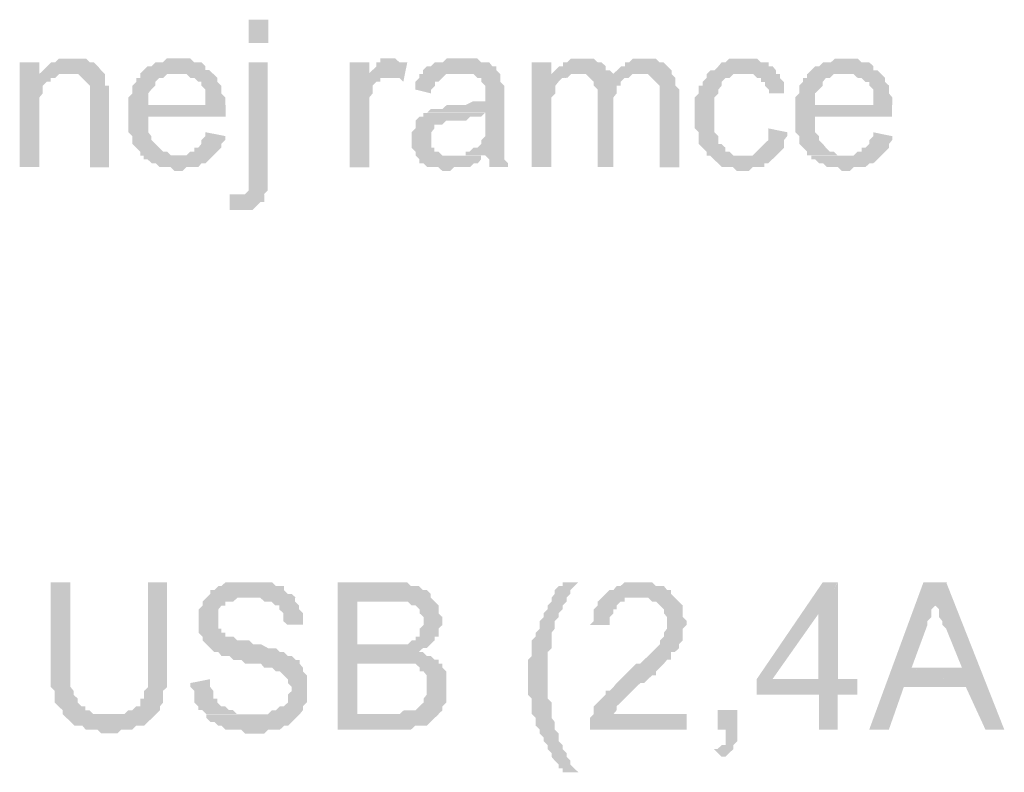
# Model space of a CAD drawing. Header units: millimetres. Extents: x -523 to 1404227, y -783705 to 1038705.
# Tile 215 of 256: x 416773 to 417848, y 243743 to 244564. Entities that reach past the tile are written whole.
import ezdxf

# ---------------------------------------------------------------- set-up
doc = ezdxf.new("R2010")
doc.units = ezdxf.units.MM
doc.linetypes.add('ACAD_ISO08W100', pattern=[36, 24, -3, 6, -3])
doc.layers.add('!!ELEKTRYKA', color=7, linetype='Continuous')

msp = doc.modelspace()

# ---------------------------------------------------------------- hatches: boundary and pattern name
at = {"layer": '!!ELEKTRYKA', "linetype": 'ACAD_ISO08W100'}
for points in [[(416828.01, 244521.93), (416828.01, 244521.93), (416823.69, 244521.93), (416819.37, 244521.93), (416815.92, 244521.93), (416811.6, 244517.7), (416807.28, 244517.7), (416802.96, 244513.47), (416802.96, 244513.47), (416798.64, 244509.23), (416794.32, 244505), (416823.69, 244505), (416828.01, 244505), (416832.33, 244505), (416836.65, 244505), (416840.97, 244500.77), (416840.97, 244500.77), (416845.28, 244496.54), (416849.6, 244492.3), (416849.6, 244492.3), (416849.6, 244487.99), (416849.6, 244483.75), (416849.6, 244479.52), (416849.6, 244475.29), (416849.6, 244403.34), (416870.33, 244403.34), (416870.33, 244475.29), (416870.33, 244475.29), (416870.33, 244483.75), (416870.33, 244487.99), (416870.33, 244492.3), (416866.02, 244492.3), (416866.02, 244496.54), (416866.02, 244500.77), (416866.02, 244505), (416861.7, 244509.23), (416861.7, 244509.23), (416858.24, 244513.47), (416853.92, 244517.7), (416849.6, 244517.7), (416849.6, 244517.7), (416845.28, 244521.93), (416840.97, 244521.93), (416832.33, 244521.93)], [(416946.33, 244521.97), (416942.02, 244521.97), (416937.7, 244521.97), (416933.39, 244521.97), (416929.07, 244517.74), (416925.62, 244517.74), (416921.3, 244517.74), (416916.99, 244513.51), (416912.67, 244513.51), (416908.36, 244509.28), (416904.04, 244505.05), (416946.33, 244505.05), (416946.33, 244505.05), (416950.65, 244505.05), (416954.96, 244505.05), (416959.28, 244500.82), (416963.59, 244500.82), (416967.91, 244496.51), (416971.36, 244496.51), (416971.36, 244492.28), (416971.36, 244492.28), (416975.68, 244488.05), (416975.68, 244483.82), (416975.68, 244479.59), (416975.68, 244471.13), (416912.67, 244471.13), (416997.25, 244471.13), (416997.25, 244475.36), (416997.25, 244479.59), (416992.94, 244483.82), (416992.94, 244488.05), (416992.94, 244492.28), (416988.62, 244496.51), (416988.62, 244500.82), (416984.31, 244505.05), (416984.31, 244505.05), (416979.99, 244509.28), (416975.68, 244509.28), (416975.68, 244513.51), (416971.36, 244517.74), (416967.91, 244517.74), (416963.59, 244517.74), (416959.28, 244521.97), (416954.96, 244521.97), (416950.65, 244521.97)], [(417178.82, 244521.95), (417175.38, 244521.95), (417171.07, 244521.95), (417166.76, 244521.95), (417166.76, 244517.73), (417162.45, 244517.73), (417162.45, 244513.51), (417158.15, 244509.28), (417153.84, 244504.98), (417153.84, 244500.76), (417175.38, 244500.76), (417178.82, 244500.76), (417183.13, 244500.76), (417187.44, 244500.76), (417191.75, 244496.53), (417196.06, 244517.73), (417191.75, 244517.73), (417187.44, 244517.73), (417183.13, 244521.95), (417183.13, 244521.95)], [(417255.38, 244521.95), (417255.38, 244521.95), (417251.08, 244521.95), (417246.77, 244521.95), (417242.46, 244521.95), (417239.02, 244521.95), (417234.71, 244517.73), (417230.41, 244517.73), (417226.1, 244517.73), (417221.79, 244513.43), (417217.49, 244513.43), (417213.18, 244509.21), (417213.18, 244504.99), (417251.08, 244504.99), (417255.38, 244504.99), (417259.69, 244504.99), (417263.99, 244504.99), (417268.3, 244504.99), (417272.61, 244500.77), (417276.91, 244500.77), (417276.91, 244496.55), (417276.91, 244496.55), (417281.22, 244492.33), (417281.22, 244488.02), (417281.22, 244483.8), (417281.22, 244483.8), (417281.22, 244475.36), (417281.22, 244475.36), (417276.91, 244475.36), (417272.61, 244475.36), (417272.61, 244475.36), (417268.3, 244475.36), (417259.69, 244471.14), (417255.38, 244471.14), (417251.08, 244471.14), (417246.77, 244471.14), (417239.02, 244471.14), (417234.71, 244466.92), (417230.41, 244466.92), (417230.41, 244466.92), (417226.1, 244466.92), (417221.79, 244466.92), (417217.49, 244462.7), (417281.22, 244462.7), (417281.22, 244454.18), (417281.22, 244449.96), (417281.22, 244445.74), (417281.22, 244441.52), (417281.22, 244437.3), (417276.91, 244432.99), (417276.91, 244432.99), (417276.91, 244428.77), (417272.61, 244424.55), (417268.3, 244424.55), (417263.99, 244420.33), (417259.69, 244420.33), (417259.69, 244416.11), (417281.22, 244416.11), (417281.22, 244416.11), (417285.52, 244411.89), (417285.52, 244407.59), (417285.52, 244403.37), (417306.19, 244403.37), (417306.19, 244403.37), (417306.19, 244407.59), (417301.89, 244411.89), (417301.89, 244416.11), (417301.89, 244420.33), (417301.89, 244420.33), (417301.89, 244424.55), (417301.89, 244428.77), (417301.89, 244432.99), (417301.89, 244437.3), (417301.89, 244445.74), (417301.89, 244449.96), (417301.89, 244479.58), (417301.89, 244479.58), (417301.89, 244483.8), (417301.89, 244488.02), (417301.89, 244492.33), (417297.58, 244496.55), (417297.58, 244496.55), (417297.58, 244500.77), (417297.58, 244504.99), (417293.27, 244509.21), (417293.27, 244513.43), (417288.97, 244513.43), (417285.52, 244517.73), (417281.22, 244517.73), (417276.91, 244517.73), (417272.61, 244521.95), (417268.3, 244521.95), (417263.99, 244521.95), (417259.69, 244521.95)], [(417386.82, 244521.87), (417382.51, 244521.87), (417379.07, 244521.87), (417374.77, 244521.87), (417370.47, 244517.65), (417366.17, 244517.65), (417366.17, 244513.44), (417361.87, 244513.44), (417357.56, 244509.14), (417353.26, 244504.92), (417382.51, 244504.92), (417382.51, 244504.92), (417386.82, 244504.92), (417391.12, 244504.92), (417395.42, 244500.7), (417421.23, 244500.7), (417421.23, 244504.92), (417416.93, 244509.14), (417412.63, 244509.14), (417412.63, 244513.44), (417408.33, 244517.65), (417408.33, 244517.65), (417404.02, 244517.65), (417399.72, 244521.87), (417395.42, 244521.87), (417391.12, 244521.87)], [(417454.43, 244521.91), (417450.13, 244521.91), (417446.69, 244521.91), (417442.39, 244521.91), (417438.09, 244517.7), (417433.79, 244517.7), (417433.79, 244513.4), (417429.49, 244513.4), (417425.19, 244509.18), (417420.89, 244504.97), (417450.13, 244504.97), (417454.43, 244504.97), (417458.72, 244504.97), (417463.02, 244500.76), (417463.02, 244500.76), (417467.32, 244496.46), (417471.62, 244492.24), (417471.62, 244492.24), (417471.62, 244488.03), (417471.62, 244483.82), (417471.62, 244475.3), (417471.62, 244403.33), (417493.12, 244403.33), (417493.12, 244483.82), (417493.12, 244483.82), (417493.12, 244488.03), (417488.82, 244492.24), (417488.82, 244500.76), (417488.82, 244500.76), (417484.52, 244504.97), (417484.52, 244509.18), (417480.22, 244513.4), (417480.22, 244513.4), (417475.92, 244517.7), (417471.62, 244517.7), (417467.32, 244521.91), (417463.02, 244521.91), (417458.72, 244521.91)], [(417564.91, 244521.86), (417560.61, 244521.86), (417556.31, 244521.86), (417552.01, 244521.86), (417547.72, 244521.86), (417543.42, 244517.65), (417539.12, 244517.65), (417535.69, 244513.44), (417535.69, 244513.44), (417531.39, 244509.14), (417527.09, 244509.14), (417522.8, 244504.93), (417522.8, 244500.72), (417518.5, 244496.51), (417518.5, 244492.21), (417514.2, 244492.21), (417514.2, 244488), (417514.2, 244483.79), (417509.9, 244479.58), (417509.9, 244475.29), (417509.9, 244471.07), (417509.9, 244466.86), (417509.9, 244462.57), (417509.9, 244454.14), (417509.9, 244449.93), (417509.9, 244445.64), (417514.2, 244441.43), (417514.2, 244437.21), (417514.2, 244433), (417514.2, 244428.71), (417518.5, 244424.5), (417518.5, 244424.5), (417522.8, 244420.28), (417522.8, 244416.07), (417560.61, 244416.07), (417560.61, 244416.07), (417556.31, 244416.07), (417552.01, 244416.07), (417547.72, 244420.28), (417543.42, 244420.28), (417543.42, 244424.5), (417539.12, 244428.71), (417539.12, 244428.71), (417535.69, 244428.71), (417535.69, 244433), (417535.69, 244437.21), (417531.39, 244441.43), (417531.39, 244445.64), (417531.39, 244449.93), (417531.39, 244454.14), (417531.39, 244462.57), (417531.39, 244462.57), (417531.39, 244466.86), (417531.39, 244471.07), (417531.39, 244475.29), (417531.39, 244479.58), (417535.69, 244483.79), (417535.69, 244488), (417539.12, 244492.21), (417539.12, 244496.51), (417539.12, 244496.51), (417543.42, 244500.72), (417547.72, 244500.72), (417552.01, 244504.93), (417556.31, 244504.93), (417560.61, 244504.93), (417564.91, 244504.93), (417598.42, 244504.93), (417598.42, 244509.14), (417594.98, 244513.44), (417590.69, 244513.44), (417590.69, 244517.65), (417586.39, 244517.65), (417582.09, 244517.65), (417577.8, 244521.86), (417573.5, 244521.86), (417569.2, 244521.86)], [(417674.81, 244521.85), (417670.51, 244521.85), (417666.22, 244521.85), (417662.79, 244521.85), (417658.49, 244517.64), (417654.2, 244517.64), (417649.91, 244517.64), (417645.61, 244513.43), (417641.32, 244513.43), (417637.03, 244509.14), (417632.73, 244504.93), (417674.81, 244504.93), (417674.81, 244504.93), (417679.1, 244504.93), (417683.39, 244504.93), (417687.69, 244500.73), (417691.98, 244500.73), (417696.27, 244496.43), (417700.57, 244496.43), (417700.57, 244492.23), (417700.57, 244492.23), (417704.86, 244488.02), (417704.86, 244483.72), (417704.86, 244479.52), (417704.86, 244471.1), (417641.32, 244471.1), (417725.47, 244471.1), (417725.47, 244475.31), (417725.47, 244479.52), (417722.03, 244483.72), (417722.03, 244488.02), (417722.03, 244492.23), (417717.74, 244496.43), (417717.74, 244500.73), (417713.45, 244504.93), (417713.45, 244504.93), (417709.15, 244509.14), (417704.86, 244509.14), (417704.86, 244513.43), (417700.57, 244517.64), (417696.27, 244517.64), (417691.98, 244517.64), (417687.69, 244521.85), (417683.39, 244521.85), (417679.1, 244521.85)], [(416794.53, 244517.66), (416772.93, 244517.66), (416772.93, 244403.36), (416794.53, 244403.36), (416794.53, 244466.86), (416794.53, 244471.09), (416794.53, 244475.33), (416794.53, 244479.56), (416797.98, 244483.79), (416797.98, 244488.03), (416797.98, 244492.26), (416802.3, 244496.49), (416802.3, 244496.49), (416806.62, 244496.49), (416806.62, 244500.73), (416810.94, 244500.73), (416794.53, 244500.73)], [(417043.77, 244517.65), (417023.07, 244517.65), (417023.07, 244399.15), (417023.07, 244394.93), (417023.07, 244386.39), (417023.07, 244382.16), (417023.07, 244377.94), (417023.07, 244377.94), (417023.07, 244377.94), (417018.76, 244373.71), (417014.45, 244373.71), (417039.46, 244373.71), (417043.77, 244377.94), (417043.77, 244382.16), (417043.77, 244386.39), (417043.77, 244390.7), (417043.77, 244399.15)], [(417154.68, 244517.6), (417133.14, 244517.6), (417133.14, 244403.34), (417154.68, 244403.34), (417154.68, 244462.63), (417154.68, 244466.85), (417154.68, 244471.07), (417154.68, 244475.29), (417154.68, 244479.51), (417158.13, 244483.74), (417158.13, 244488.05), (417158.13, 244488.05), (417158.13, 244492.27), (417162.43, 244496.49), (417166.74, 244496.49), (417166.74, 244500.71), (417171.05, 244500.71), (417175.36, 244500.71), (417154.68, 244500.71)], [(417353.38, 244517.64), (417331.87, 244517.64), (417331.87, 244403.37), (417353.38, 244403.37), (417353.38, 244462.65), (417353.38, 244466.87), (417353.38, 244471.09), (417353.38, 244475.3), (417353.38, 244479.6), (417357.69, 244483.82), (417357.69, 244488.04), (417357.69, 244492.25), (417361.13, 244496.47), (417361.13, 244496.47), (417365.43, 244500.77), (417369.73, 244500.77), (417353.38, 244504.99)], [(416794.32, 244505), (416794.32, 244500.77), (416811.6, 244500.77), (416815.92, 244505), (416819.37, 244505), (416823.69, 244505)], [(416904.57, 244504.98), (416904.57, 244504.98), (416904.57, 244500.75), (416900.25, 244500.75), (416900.25, 244496.52), (416895.93, 244492.3), (416895.93, 244488.07), (416895.93, 244483.84), (416891.62, 244479.61), (416891.62, 244475.38), (416891.62, 244471.15), (416891.62, 244466.83), (416891.62, 244458.37), (416891.62, 244454.14), (416891.62, 244449.91), (416891.62, 244445.68), (416891.62, 244441.45), (416895.93, 244437.22), (416895.93, 244432.99), (416895.93, 244428.77), (416900.25, 244424.54), (416900.25, 244424.54), (416904.57, 244420.31), (416904.57, 244416.08), (416946.86, 244416.08), (416946.86, 244416.08), (416942.55, 244416.08), (416938.23, 244416.08), (416933.91, 244420.31), (416929.6, 244420.31), (416925.28, 244424.54), (416920.97, 244428.77), (416920.97, 244428.77), (416920.97, 244428.77), (416916.65, 244432.99), (416916.65, 244437.22), (416913.2, 244441.45), (416913.2, 244445.68), (416913.2, 244449.91), (416913.2, 244458.37), (416997.79, 244458.37), (416997.79, 244458.37), (416997.79, 244462.6), (416997.79, 244466.83), (416997.79, 244471.15), (416913.2, 244471.15), (416913.2, 244471.15), (416913.2, 244479.61), (416913.2, 244483.84), (416916.65, 244488.07), (416916.65, 244488.07), (416920.97, 244492.3), (416920.97, 244496.52), (416925.28, 244500.75), (416929.6, 244500.75), (416933.91, 244504.98), (416938.23, 244504.98), (416942.55, 244504.98), (416946.86, 244504.98)], [(417213.51, 244505.01), (417209.21, 244505.01), (417209.21, 244500.7), (417204.9, 244496.48), (417204.9, 244492.26), (417204.9, 244488.04), (417222.13, 244483.82), (417222.13, 244488.04), (417226.43, 244492.26), (417226.43, 244496.48), (417229.88, 244496.48), (417234.18, 244500.7), (417234.18, 244500.7), (417238.49, 244505.01), (417242.8, 244505.01), (417247.1, 244505.01), (417251.41, 244505.01)], [(417353.26, 244504.92), (417353.26, 244504.92), (417370.47, 244500.7), (417374.77, 244504.92), (417379.07, 244504.92), (417382.51, 244504.92)], [(417421.16, 244504.97), (417421.16, 244500.75), (417395.36, 244500.75), (417399.66, 244496.54), (417399.66, 244496.54), (417399.66, 244492.24), (417403.96, 244488.02), (417403.96, 244483.81), (417403.96, 244479.59), (417403.96, 244403.39), (417421.16, 244403.39), (417421.16, 244471.08), (417421.16, 244471.08), (417421.16, 244479.59), (417424.6, 244483.81), (417424.6, 244488.02), (417424.6, 244492.24), (417428.9, 244492.24), (417428.9, 244496.54), (417428.9, 244496.54), (417433.2, 244500.75), (417437.5, 244500.75), (417441.8, 244504.97), (417446.1, 244504.97), (417450.4, 244504.97)], [(417598.61, 244504.91), (417565.11, 244504.91), (417565.11, 244504.91), (417569.4, 244504.91), (417573.7, 244504.91), (417577.99, 244500.7), (417582.29, 244500.7), (417582.29, 244496.41), (417586.58, 244496.41), (417586.58, 244492.2), (417590.88, 244487.99), (417590.88, 244483.78), (417607.2, 244483.78), (417607.2, 244487.99), (417607.2, 244492.2), (417607.2, 244496.41), (417602.91, 244500.7), (417602.91, 244504.91)], [(417632.5, 244504.99), (417632.5, 244504.99), (417632.5, 244500.78), (417628.21, 244500.78), (417628.21, 244496.49), (417623.92, 244492.28), (417623.92, 244488.07), (417623.92, 244483.86), (417619.62, 244479.57), (417619.62, 244475.36), (417619.62, 244471.16), (417619.62, 244466.86), (417619.62, 244458.45), (417619.62, 244454.15), (417619.62, 244449.94), (417619.62, 244445.74), (417619.62, 244441.53), (417623.92, 244437.24), (417623.92, 244433.03), (417623.92, 244428.82), (417628.21, 244424.53), (417628.21, 244424.53), (417632.5, 244420.32), (417632.5, 244416.11), (417674.58, 244416.11), (417674.58, 244416.11), (417670.29, 244416.11), (417665.99, 244416.11), (417661.7, 244420.32), (417657.41, 244420.32), (417653.11, 244424.53), (417649.68, 244428.82), (417649.68, 244428.82), (417649.68, 244428.82), (417645.38, 244433.03), (417645.38, 244437.24), (417641.09, 244441.53), (417641.09, 244445.74), (417641.09, 244449.94), (417641.09, 244458.45), (417725.24, 244458.45), (417725.24, 244458.45), (417725.24, 244462.65), (417725.24, 244466.86), (417725.24, 244471.16), (417641.09, 244471.16), (417641.09, 244471.16), (417641.09, 244479.57), (417641.09, 244483.86), (417645.38, 244488.07), (417645.38, 244488.07), (417649.68, 244492.28), (417649.68, 244496.49), (417653.11, 244500.78), (417657.41, 244500.78), (417661.7, 244504.99), (417665.99, 244504.99), (417670.29, 244504.99), (417674.58, 244504.99)], [(417217.99, 244462.64), (417213.68, 244462.64), (417213.68, 244458.42), (417209.37, 244458.42), (417205.07, 244454.11), (417205.07, 244449.89), (417205.07, 244445.67), (417200.76, 244441.45), (417200.76, 244437.23), (417200.76, 244433.01), (417200.76, 244433.01), (417200.76, 244428.79), (417200.76, 244424.49), (417205.07, 244420.27), (417205.07, 244416.05), (417209.37, 244411.83), (417209.37, 244411.83), (417209.37, 244407.61), (417213.68, 244407.61), (417217.99, 244403.38), (417222.29, 244403.38), (417225.74, 244403.38), (417230.05, 244403.38), (417234.35, 244399.16), (417238.66, 244399.16), (417242.96, 244399.16), (417247.27, 244403.38), (417251.58, 244403.38), (417255.88, 244403.38), (417260.19, 244403.38), (417264.5, 244403.38), (417268.8, 244407.61), (417273.11, 244407.61), (417276.55, 244411.83), (417276.55, 244416.05), (417242.96, 244416.05), (417242.96, 244416.05), (417238.66, 244416.05), (417234.35, 244416.05), (417230.05, 244420.27), (417225.74, 244420.27), (417225.74, 244424.49), (417222.29, 244424.49), (417222.29, 244428.79), (417222.29, 244433.01), (417222.29, 244437.23), (417222.29, 244441.45), (417225.74, 244445.67), (417225.74, 244445.67), (417225.74, 244449.89), (417230.05, 244449.89), (417234.35, 244449.89), (417238.66, 244454.11), (417242.96, 244454.11), (417247.27, 244454.11), (417251.58, 244454.11), (417255.88, 244454.11), (417260.19, 244454.11), (417264.5, 244458.42), (417268.8, 244458.42), (417273.11, 244458.42), (417276.55, 244458.42), (417280.86, 244462.64)], [(417590.21, 244445.69), (417590.21, 244441.48), (417590.21, 244437.27), (417590.21, 244432.97), (417585.91, 244428.76), (417585.91, 244428.76), (417581.62, 244424.55), (417577.32, 244420.34), (417577.32, 244420.34), (417573.02, 244416.04), (417568.73, 244416.04), (417560.13, 244416.04), (417522.33, 244416.04), (417526.62, 244416.04), (417530.92, 244411.83), (417535.21, 244407.62), (417535.21, 244407.62), (417539.51, 244403.41), (417543.81, 244403.41), (417548.1, 244403.41), (417551.54, 244403.41), (417555.84, 244399.12), (417564.43, 244399.12), (417568.73, 244399.12), (417573.02, 244403.41), (417577.32, 244403.41), (417581.62, 244403.41), (417585.91, 244403.41), (417585.91, 244407.62), (417590.21, 244407.62), (417594.51, 244411.83), (417594.51, 244411.83), (417598.8, 244416.04), (417603.1, 244420.34), (417603.1, 244420.34), (417607.4, 244424.55), (417607.4, 244428.76), (417607.4, 244432.97), (417610.83, 244437.27), (417610.83, 244441.48)], [(416975.68, 244441.53), (416975.68, 244437.3), (416971.36, 244433.07), (416971.36, 244428.84), (416967.91, 244424.61), (416963.59, 244424.61), (416963.59, 244420.38), (416959.28, 244420.38), (416954.96, 244416.15), (416950.65, 244416.15), (416946.33, 244416.15), (416904.04, 244416.15), (416908.36, 244416.15), (416908.36, 244411.83), (416912.67, 244411.83), (416916.99, 244407.61), (416921.3, 244407.61), (416925.62, 244403.38), (416929.07, 244403.38), (416933.39, 244403.38), (416937.7, 244403.38), (416942.02, 244399.15), (416946.33, 244399.15), (416950.65, 244399.15), (416954.96, 244403.38), (416959.28, 244403.38), (416963.59, 244403.38), (416967.91, 244403.38), (416971.36, 244407.61), (416975.68, 244407.61), (416979.99, 244411.83), (416979.99, 244411.83), (416984.31, 244416.15), (416988.62, 244420.38), (416988.62, 244420.38), (416992.94, 244424.61), (416992.94, 244428.84), (416997.25, 244433.07), (416997.25, 244437.3)], [(417704.86, 244441.39), (417704.86, 244437.19), (417700.57, 244432.98), (417700.57, 244428.77), (417696.27, 244424.48), (417691.98, 244424.48), (417691.98, 244420.27), (417687.69, 244420.27), (417683.39, 244416.06), (417679.1, 244416.06), (417674.81, 244416.06), (417632.73, 244416.06), (417637.03, 244416.06), (417637.03, 244411.77), (417641.32, 244411.77), (417645.61, 244407.56), (417649.91, 244407.56), (417654.2, 244403.36), (417658.49, 244403.36), (417662.79, 244403.36), (417666.22, 244403.36), (417670.51, 244399.06), (417674.81, 244399.06), (417679.1, 244399.06), (417683.39, 244403.36), (417687.69, 244403.36), (417691.98, 244403.36), (417696.27, 244403.36), (417700.57, 244407.56), (417704.86, 244407.56), (417709.15, 244411.77), (417709.15, 244411.77), (417713.45, 244416.06), (417717.74, 244420.27), (417717.74, 244420.27), (417722.03, 244424.48), (417722.03, 244428.77), (417725.47, 244432.98), (417725.47, 244437.19)], [(417002.03, 244373.72), (417002.03, 244356.73), (417002.03, 244356.73), (417006.34, 244356.73), (417010.65, 244356.73), (417014.96, 244356.73), (417019.28, 244356.73), (417023.59, 244356.73), (417027.04, 244356.73), (417031.35, 244360.96), (417031.35, 244360.96), (417035.66, 244365.18), (417039.98, 244365.18), (417039.98, 244369.49), (417039.98, 244373.72), (417014.96, 244373.72), (417014.96, 244373.72), (417010.65, 244373.72)], [(416828.33, 243950.4), (416806.74, 243950.4), (416806.74, 243857.29), (416806.74, 243857.29), (416806.74, 243848.83), (416806.74, 243844.6), (416806.74, 243840.37), (416806.74, 243836.13), (416811.06, 243831.9), (416811.06, 243827.67), (416811.06, 243823.44), (416811.06, 243819.2), (416815.38, 243814.97), (416815.38, 243814.97), (416815.38, 243814.97), (416819.7, 243810.74), (416819.7, 243806.51), (416870.66, 243806.51), (416866.34, 243806.51), (416862.02, 243806.51), (416857.7, 243806.51), (416853.38, 243806.51), (416849.06, 243810.74), (416844.75, 243810.74), (416844.75, 243814.97), (416840.43, 243814.97), (416836.11, 243819.2), (416836.11, 243823.44), (416831.79, 243827.67), (416831.79, 243827.67), (416831.79, 243831.9), (416828.33, 243836.13), (416828.33, 243840.37), (416828.33, 243844.6), (416828.33, 243853.06), (416828.33, 243857.29)], [(416933.85, 243950.33), (416913.12, 243950.33), (416913.12, 243857.23), (416913.12, 243853), (416913.12, 243848.77), (416913.12, 243840.31), (416913.12, 243836.08), (416908.81, 243831.84), (416908.81, 243827.61), (416908.81, 243823.38), (416904.49, 243823.38), (416904.49, 243819.15), (416904.49, 243814.92), (416900.17, 243814.92), (416900.17, 243814.92), (416895.85, 243810.69), (416891.53, 243810.69), (416887.22, 243806.45), (416883.76, 243806.45), (416879.44, 243806.45), (416875.13, 243806.45), (416870.81, 243806.45), (416819.85, 243806.45), (416824.17, 243802.22), (416828.49, 243797.99), (416828.49, 243797.99), (416832.81, 243793.76), (416837.13, 243793.76), (416841.44, 243793.76), (416844.9, 243789.53), (416849.22, 243789.53), (416853.53, 243789.53), (416857.85, 243789.53), (416862.17, 243785.29), (416866.49, 243785.29), (416870.81, 243785.29), (416875.13, 243785.29), (416879.44, 243785.29), (416883.76, 243789.53), (416887.22, 243789.53), (416891.53, 243789.53), (416895.85, 243789.53), (416900.17, 243793.76), (416904.49, 243793.76), (416908.81, 243793.76), (416913.12, 243797.99), (416917.44, 243802.22), (416917.44, 243802.22), (416921.76, 243806.45), (416926.08, 243810.69), (416926.08, 243814.92), (416929.53, 243819.15), (416929.53, 243819.15), (416929.53, 243823.38), (416929.53, 243827.61), (416929.53, 243831.84), (416933.85, 243836.08), (416933.85, 243840.31), (416933.85, 243844.54), (416933.85, 243853), (416933.85, 243857.23)], [(417023.43, 243950.35), (417019.11, 243950.35), (417014.8, 243950.35), (417010.49, 243950.35), (417006.17, 243950.35), (417001.86, 243950.35), (416997.55, 243950.35), (416993.23, 243946.12), (416989.78, 243946.12), (416985.47, 243941.89), (416981.15, 243941.89), (416981.15, 243937.66), (416976.84, 243933.44), (416972.53, 243929.21), (416972.53, 243929.21), (416972.53, 243924.9), (416968.21, 243920.67), (416968.21, 243916.44), (416968.21, 243912.21), (416968.21, 243907.99), (416968.21, 243903.76), (416968.21, 243899.53), (416968.21, 243895.31), (416972.53, 243891.08), (416972.53, 243886.85), (416972.53, 243886.85), (416976.84, 243882.62), (416976.84, 243882.62), (416981.15, 243878.4), (416985.47, 243874.17), (416989.78, 243874.17), (416989.78, 243874.17), (416993.23, 243869.94), (416997.55, 243869.94), (417001.86, 243869.94), (417006.17, 243865.63), (417010.49, 243865.63), (417014.8, 243865.63), (417019.11, 243861.4), (417023.43, 243861.4), (417032.05, 243861.4), (417036.37, 243861.4), (417039.82, 243857.17), (417044.13, 243857.17), (417048.45, 243857.17), (417048.45, 243857.17), (417052.76, 243852.95), (417057.07, 243852.95), (417061.39, 243848.72), (417065.7, 243844.49), (417065.7, 243844.49), (417065.7, 243840.26), (417070.01, 243836.04), (417070.01, 243831.81), (417070.01, 243831.81), (417065.7, 243827.58), (417065.7, 243823.35), (417065.7, 243819.13), (417061.39, 243814.9), (417057.07, 243814.9), (417052.76, 243810.67), (417048.45, 243810.67), (417044.13, 243806.36), (417044.13, 243806.36), (417036.37, 243806.36), (417032.05, 243806.36), (417027.74, 243806.36), (416976.84, 243806.36), (416976.84, 243802.13), (416981.15, 243797.9), (416985.47, 243797.9), (416989.78, 243793.68), (416993.23, 243793.68), (416993.23, 243793.68), (416997.55, 243789.45), (417001.86, 243789.45), (417006.17, 243789.45), (417010.49, 243789.45), (417014.8, 243789.45), (417019.11, 243785.22), (417023.43, 243785.22), (417027.74, 243785.22), (417032.05, 243785.22), (417036.37, 243785.22), (417039.82, 243785.22), (417044.13, 243789.45), (417048.45, 243789.45), (417052.76, 243789.45), (417057.07, 243789.45), (417061.39, 243793.68), (417061.39, 243793.68), (417065.7, 243793.68), (417070.01, 243797.9), (417074.33, 243802.13), (417074.33, 243802.13), (417078.64, 243806.36), (417082.09, 243810.67), (417082.09, 243814.9), (417086.41, 243819.13), (417086.41, 243823.35), (417086.41, 243827.58), (417086.41, 243831.81), (417086.41, 243836.04), (417086.41, 243836.04), (417086.41, 243840.26), (417086.41, 243844.49), (417086.41, 243848.72), (417082.09, 243852.95), (417082.09, 243857.17), (417078.64, 243861.4), (417078.64, 243865.63), (417074.33, 243865.63), (417070.01, 243869.94), (417065.7, 243869.94), (417061.39, 243874.17), (417061.39, 243874.17), (417057.07, 243874.17), (417057.07, 243874.17), (417052.76, 243878.4), (417048.45, 243878.4), (417044.13, 243878.4), (417036.37, 243882.62), (417032.05, 243882.62), (417027.74, 243882.62), (417023.43, 243886.85), (417014.8, 243886.85), (417010.49, 243886.85), (417006.17, 243891.08), (417001.86, 243891.08), (416997.55, 243891.08), (416997.55, 243895.31), (416993.23, 243895.31), (416993.23, 243899.53), (416989.78, 243899.53), (416989.78, 243903.76), (416989.78, 243907.99), (416989.78, 243912.21), (416989.78, 243916.44), (416989.78, 243920.67), (416993.23, 243924.9), (416997.55, 243924.9), (416997.55, 243929.21), (417001.86, 243929.21), (417006.17, 243929.21), (417010.49, 243933.44), (417014.8, 243933.44), (417019.11, 243933.44), (417023.43, 243933.44), (417074.33, 243933.44), (417070.01, 243937.66), (417065.7, 243937.66), (417061.39, 243941.89), (417061.39, 243946.12), (417057.07, 243946.12), (417052.76, 243946.12), (417048.45, 243950.35), (417044.13, 243950.35), (417039.82, 243950.35), (417036.37, 243950.35), (417032.05, 243950.35), (417027.74, 243950.35)], [(417179.49, 243950.42), (417120.03, 243950.42), (417120.03, 243789.53), (417179.49, 243789.53), (417183.8, 243789.53), (417188.11, 243789.53), (417195.86, 243789.53), (417200.17, 243789.53), (417200.17, 243789.53), (417204.48, 243793.75), (417208.79, 243793.75), (417213.1, 243793.75), (417217.41, 243793.75), (417221.72, 243797.97), (417226.02, 243802.28), (417226.02, 243802.28), (417226.02, 243802.28), (417230.33, 243806.5), (417141.57, 243806.5), (417141.57, 243861.49), (417179.49, 243861.49), (417230.33, 243865.71), (417226.02, 243865.71), (417221.72, 243870.02), (417217.41, 243870.02), (417213.1, 243874.24), (417208.79, 243874.24), (417208.79, 243874.24), (417213.1, 243878.46), (417217.41, 243878.46), (417141.57, 243882.69), (417141.57, 243929.22), (417170.87, 243929.22), (417226.02, 243929.22), (417221.72, 243933.44), (417221.72, 243937.75), (417217.41, 243941.98), (417213.1, 243941.98), (417208.79, 243946.2), (417204.48, 243946.2), (417204.48, 243946.2), (417200.17, 243946.2), (417195.86, 243950.42), (417188.11, 243950.42), (417183.8, 243950.42)], [(417382.8, 243950.4), (417365.59, 243950.4), (417365.59, 243950.4), (417365.59, 243946.19), (417361.29, 243946.19), (417356.99, 243941.88), (417356.99, 243937.67), (417353.55, 243933.45), (417353.55, 243929.23), (417349.24, 243925.02), (417349.24, 243920.72), (417344.94, 243916.5), (417344.94, 243912.28), (417340.64, 243908.07), (417340.64, 243903.85), (417340.64, 243899.55), (417336.34, 243895.33), (417336.34, 243895.33), (417336.34, 243891.11), (417332.03, 243886.9), (417332.03, 243882.68), (417332.03, 243878.38), (417332.03, 243874.16), (417332.03, 243869.95), (417327.73, 243865.73), (417327.73, 243861.51), (417327.73, 243857.21), (417327.73, 243852.99), (417327.73, 243848.78), (417327.73, 243848.78), (417327.73, 243844.56), (417327.73, 243836.04), (417327.73, 243831.83), (417327.73, 243827.61), (417332.03, 243823.39), (417332.03, 243819.18), (417332.03, 243814.87), (417332.03, 243810.66), (417332.03, 243806.44), (417336.34, 243802.22), (417336.34, 243798.01), (417336.34, 243793.7), (417340.64, 243789.49), (417340.64, 243789.49), (417340.64, 243785.27), (417344.94, 243781.06), (417344.94, 243776.84), (417349.24, 243772.54), (417349.24, 243768.32), (417353.55, 243764.1), (417353.55, 243759.89), (417356.99, 243755.67), (417361.29, 243751.37), (417361.29, 243747.15), (417365.59, 243747.15), (417365.59, 243742.93), (417382.8, 243742.93), (417382.8, 243742.93), (417378.5, 243747.15), (417374.2, 243751.37), (417374.2, 243755.67), (417369.9, 243759.89), (417369.9, 243764.1), (417365.59, 243768.32), (417365.59, 243772.54), (417361.29, 243776.84), (417361.29, 243781.06), (417361.29, 243785.27), (417356.99, 243789.49), (417356.99, 243793.7), (417356.99, 243798.01), (417353.55, 243802.22), (417353.55, 243806.44), (417353.55, 243810.66), (417353.55, 243814.87), (417353.55, 243819.18), (417349.24, 243823.39), (417349.24, 243827.61), (417349.24, 243831.83), (417349.24, 243836.04), (417349.24, 243840.34), (417349.24, 243844.56), (417349.24, 243848.78), (417349.24, 243848.78), (417349.24, 243852.99), (417349.24, 243857.21), (417349.24, 243861.51), (417349.24, 243865.73), (417349.24, 243869.95), (417349.24, 243874.16), (417353.55, 243878.38), (417353.55, 243882.68), (417353.55, 243886.9), (417353.55, 243891.11), (417353.55, 243895.33), (417356.99, 243899.55), (417356.99, 243903.85), (417356.99, 243908.07), (417361.29, 243912.28), (417361.29, 243916.5), (417365.59, 243920.72), (417365.59, 243920.72), (417365.59, 243925.02), (417365.59, 243925.02), (417369.9, 243929.23), (417369.9, 243933.45), (417374.2, 243937.67), (417374.2, 243941.88), (417378.5, 243946.19)], [(417450.4, 243950.38), (417446.1, 243950.38), (417441.8, 243950.38), (417433.2, 243950.38), (417428.9, 243946.17), (417424.6, 243946.17), (417424.6, 243946.17), (417421.16, 243941.95), (417416.86, 243941.95), (417412.56, 243937.74), (417412.56, 243937.74), (417408.26, 243933.44), (417403.96, 243929.22), (417403.96, 243925.01), (417399.66, 243920.79), (417399.66, 243916.49), (417399.66, 243912.28), (417399.66, 243908.06), (417395.36, 243903.85), (417416.86, 243903.85), (417416.86, 243908.06), (417416.86, 243912.28), (417421.16, 243916.49), (417421.16, 243920.79), (417424.6, 243920.79), (417424.6, 243925.01), (417428.9, 243929.22), (417433.2, 243929.22), (417433.2, 243933.44), (417437.5, 243933.44), (417446.1, 243933.44), (417450.4, 243933.44), (417488.25, 243933.44), (417483.95, 243937.74), (417483.95, 243937.74), (417483.95, 243941.95), (417479.64, 243941.95), (417476.2, 243946.17), (417471.9, 243946.17), (417467.6, 243946.17), (417463.3, 243950.38), (417459, 243950.38), (417454.7, 243950.38)], [(417666, 243950.41), (417649.68, 243950.41), (417577.53, 243844.58), (417577.53, 243827.57), (417645.39, 243827.57), (417645.39, 243789.52), (417666, 243789.52), (417666, 243827.57), (417687.48, 243827.57), (417687.48, 243844.58), (417666, 243844.58), (417594.71, 243844.58), (417645.39, 243916.48)], [(417666.24, 243950.42), (417644.76, 243916.58), (417644.76, 243844.61), (417594.09, 243844.61), (417666.24, 243844.61)], [(417785.32, 243950.36), (417759.58, 243950.36), (417700.36, 243789.53), (417721.81, 243789.53), (417738.12, 243836.05), (417805.92, 243836.05), (417746.7, 243857.24), (417763.87, 243903.76), (417763.87, 243903.76), (417763.87, 243908.05), (417768.16, 243912.26), (417768.16, 243916.46), (417768.16, 243920.75), (417772.45, 243924.96), (417772.45, 243929.16), (417772.45, 243933.45)], [(417784.34, 243950.46), (417772.33, 243933.47), (417772.33, 243929.27), (417772.33, 243924.98), (417776.62, 243920.78), (417776.62, 243916.57), (417776.62, 243912.28), (417780.05, 243908.08), (417780.05, 243903.87), (417784.34, 243899.58), (417801.5, 243857.29), (417746.59, 243857.29), (417805.79, 243836.1), (417827.24, 243789.51), (417847.83, 243789.51)], [(417073.61, 243933.46), (417022.73, 243933.46), (417027.04, 243933.46), (417031.35, 243933.46), (417035.66, 243933.46), (417039.98, 243929.23), (417044.29, 243929.23), (417047.74, 243929.23), (417052.05, 243925.01), (417056.36, 243925.01), (417056.36, 243920.78), (417060.67, 243916.56), (417060.67, 243912.33), (417060.67, 243908.1), (417064.98, 243903.88), (417082.23, 243903.88), (417082.23, 243903.88), (417082.23, 243908.1), (417082.23, 243912.33), (417082.23, 243916.56), (417077.92, 243920.78), (417077.92, 243925.01), (417073.61, 243929.23), (417073.61, 243929.23)], [(417225.86, 243929.25), (417170.71, 243929.25), (417175.02, 243929.25), (417179.33, 243929.25), (417187.95, 243929.25), (417192.25, 243929.25), (417192.25, 243929.25), (417196.56, 243929.25), (417196.56, 243929.25), (417200.87, 243925.03), (417205.18, 243925.03), (417209.49, 243920.72), (417209.49, 243920.72), (417209.49, 243916.5), (417213.8, 243912.28), (417213.8, 243908.05), (417213.8, 243903.83), (417209.49, 243899.61), (417209.49, 243895.39), (417209.49, 243891.08), (417205.18, 243891.08), (417205.18, 243886.86), (417200.87, 243886.86), (417196.56, 243882.63), (417192.25, 243882.63), (417192.25, 243882.63), (417187.95, 243882.63), (417179.33, 243882.63), (417175.02, 243882.63), (417141.42, 243882.63), (417217.24, 243878.41), (417221.55, 243882.63), (417225.86, 243886.86), (417225.86, 243891.08), (417230.17, 243891.08), (417230.17, 243895.39), (417230.17, 243899.61), (417234.48, 243903.83), (417234.48, 243908.05), (417234.48, 243908.05), (417234.48, 243912.28), (417230.17, 243916.5), (417230.17, 243920.72), (417230.17, 243925.03)], [(417488.25, 243933.44), (417450.4, 243933.44), (417450.4, 243933.44), (417454.7, 243933.44), (417459, 243933.44), (417463.3, 243929.22), (417467.6, 243929.22), (417471.9, 243925.01), (417471.9, 243925.01), (417476.2, 243920.79), (417476.2, 243920.79), (417476.2, 243916.49), (417479.64, 243912.28), (417479.64, 243908.06), (417479.64, 243903.85), (417479.64, 243899.63), (417476.2, 243895.33), (417476.2, 243891.12), (417471.9, 243886.91), (417471.9, 243882.69), (417467.6, 243878.39), (417467.6, 243878.39), (417463.3, 243874.18), (417463.3, 243874.18), (417459, 243869.96), (417454.7, 243865.75), (417450.4, 243861.53), (417446.1, 243861.53), (417441.8, 243857.23), (417437.5, 243853.02), (417433.2, 243848.8), (417428.9, 243844.59), (417424.6, 243840.29), (417424.6, 243840.29), (417421.16, 243836.07), (417416.86, 243831.86), (417412.56, 243831.86), (417412.56, 243827.64), (417408.26, 243823.43), (417408.26, 243823.43), (417403.96, 243819.13), (417399.66, 243814.92), (417399.66, 243810.7), (417399.66, 243806.49), (417395.36, 243802.19), (417395.36, 243802.19), (417395.36, 243797.97), (417395.36, 243793.76), (417395.36, 243789.54), (417501.15, 243789.54), (417501.15, 243806.49), (417421.16, 243806.49), (417421.16, 243806.49), (417424.6, 243810.7), (417424.6, 243814.92), (417428.9, 243819.13), (417428.9, 243819.13), (417433.2, 243823.43), (417433.2, 243823.43), (417437.5, 243827.64), (417441.8, 243831.86), (417446.1, 243836.07), (417450.4, 243840.29), (417454.7, 243840.29), (417459, 243844.59), (417463.3, 243848.8), (417467.6, 243848.8), (417467.6, 243853.02), (417471.9, 243857.23), (417476.2, 243861.53), (417476.2, 243861.53), (417479.64, 243865.75), (417483.95, 243865.75), (417483.95, 243869.96), (417483.95, 243874.18), (417488.25, 243874.18), (417492.55, 243878.39), (417492.55, 243882.69), (417496.85, 243886.91), (417496.85, 243886.91), (417496.85, 243891.12), (417496.85, 243895.33), (417496.85, 243899.63), (417501.15, 243903.85), (417501.15, 243908.06), (417496.85, 243912.28), (417496.85, 243916.49), (417496.85, 243920.79), (417496.85, 243925.01), (417492.55, 243929.22), (417492.55, 243929.22)], [(417230.17, 243865.75), (417179.33, 243861.52), (417179.33, 243861.52), (417183.64, 243861.52), (417187.95, 243861.52), (417192.25, 243861.52), (417196.56, 243861.52), (417200.87, 243861.52), (417205.18, 243861.52), (417209.49, 243857.22), (417209.49, 243852.99), (417213.8, 243852.99), (417217.24, 243848.77), (417217.24, 243844.55), (417217.24, 243840.33), (417217.24, 243836.11), (417217.24, 243836.11), (417217.24, 243831.88), (417217.24, 243827.57), (417213.8, 243823.35), (417213.8, 243819.13), (417209.49, 243814.91), (417209.49, 243814.91), (417205.18, 243810.69), (417200.87, 243810.69), (417196.56, 243810.69), (417196.56, 243810.69), (417192.25, 243810.69), (417187.95, 243806.46), (417179.33, 243806.46), (417141.42, 243806.46), (417230.17, 243806.46), (417234.48, 243810.69), (417234.48, 243814.91), (417238.78, 243819.13), (417238.78, 243823.35), (417238.78, 243827.57), (417238.78, 243831.88), (417238.78, 243836.11), (417238.78, 243840.33), (417238.78, 243844.55), (417238.78, 243848.77), (417238.78, 243852.99), (417234.48, 243857.22), (417234.48, 243861.52), (417230.17, 243861.52)], [(416980.81, 243844.57), (416959.24, 243840.34), (416959.24, 243836.11), (416963.56, 243831.88), (416963.56, 243827.66), (416963.56, 243823.43), (416963.56, 243819.2), (416967.87, 243814.97), (416967.87, 243810.75), (416972.19, 243810.75), (416976.5, 243806.43), (417027.4, 243806.43), (417027.4, 243806.43), (417018.77, 243806.43), (417014.46, 243806.43), (417010.15, 243806.43), (417005.83, 243810.75), (417001.52, 243810.75), (417001.52, 243810.75), (416997.21, 243814.97), (416992.89, 243814.97), (416988.58, 243819.2), (416988.58, 243823.43), (416984.26, 243823.43), (416984.26, 243827.66), (416984.26, 243831.88), (416980.81, 243836.11)], [(417556.38, 243810.76), (417534.9, 243810.76), (417534.9, 243789.54), (417543.49, 243789.54), (417543.49, 243785.33), (417543.49, 243781.12), (417543.49, 243776.82), (417543.49, 243772.61), (417539.2, 243772.61), (417534.9, 243768.4), (417530.61, 243768.4), (417539.2, 243759.89), (417539.2, 243759.89), (417543.49, 243759.89), (417547.79, 243764.19), (417547.79, 243764.19), (417552.09, 243768.4), (417552.09, 243772.61), (417556.38, 243776.82), (417556.38, 243781.12), (417556.38, 243785.33), (417556.38, 243789.54)]]:
    msp.add_hatch(color=7, dxfattribs=at).paths.add_polyline_path(points)

# ---------------------------------------------------------------- linework, layer by layer
at = {"layer": '!!ELEKTRYKA', "color": 7, "linetype": 'ACAD_ISO08W100', "lineweight": -3}
msp.add_solid([(417044.29, 244564.29), (417022.73, 244564.29), (417044.29, 244538.85), (417022.73, 244538.85)], dxfattribs=at)

doc.saveas('drawing.dxf')
